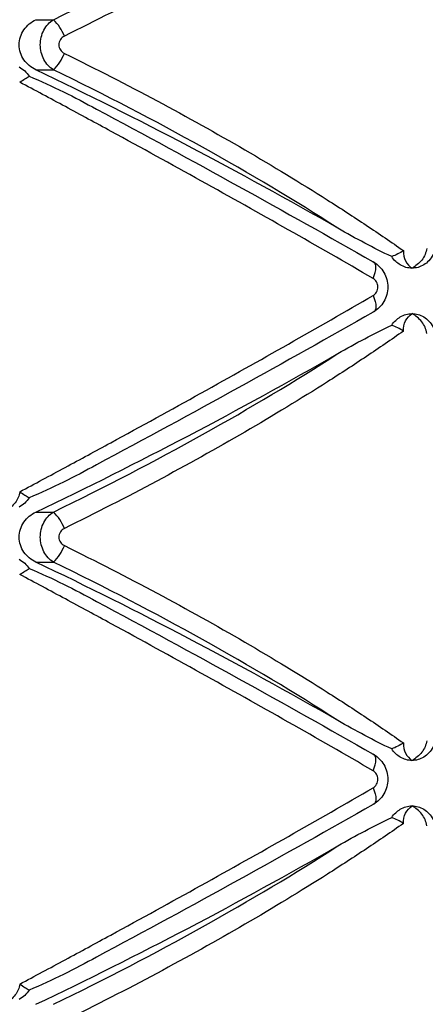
# Paper-space layout '_Izquierda' of a CAD drawing. Header units: millimetres. Extents: x 444 to 844, y -320 to 324.
# Tile 10 of 16: x 656 to 678, y -98 to -46. Entities that reach past the tile are written whole.
import ezdxf

# ---------------------------------------------------------------- set-up
doc = ezdxf.new("R2010")
doc.units = ezdxf.units.MM

psp = doc.layouts.new('_Izquierda')

# ---------------------------------------------------------------- linework, layer by layer
at = {"color": 7, "linetype": 'Continuous', "lineweight": 25}
for p, q in [((657.032, -46.368), (657.956, -46.368)), ((657.032, -49.015), (657.956, -49.015)), ((657.032, -72.368), (657.956, -72.368)), ((657.032, -75.015), (657.956, -75.015))]:
    psp.add_line(p, q, dxfattribs=at)
at = {"color": 7, "linetype": 'Continuous', "lineweight": 25, "flags": 128}
for points in [[(674.825, -60.03), (674.888, -59.873), (674.935, -59.721), (674.965, -59.579), (674.976, -59.452), (674.968, -59.344), (674.941, -59.257), (674.896, -59.195), (674.834, -59.16)], [(674.825, -60.938), (674.888, -61.095), (674.935, -61.247), (674.965, -61.389), (674.976, -61.516), (674.968, -61.624), (674.941, -61.711), (674.896, -61.772), (674.834, -61.807)], [(674.825, -86.03), (674.888, -85.873), (674.935, -85.721), (674.965, -85.579), (674.976, -85.452), (674.968, -85.344), (674.941, -85.257), (674.896, -85.195), (674.834, -85.16)], [(674.825, -86.938), (674.888, -87.095), (674.935, -87.247), (674.965, -87.389), (674.976, -87.516), (674.968, -87.624), (674.941, -87.711), (674.896, -87.772), (674.834, -87.807)]]:
    psp.add_lwpolyline(points, dxfattribs=at)
at = {"color": 7, "linetype": 'Continuous', "lineweight": 25}
for centre, radius, start, end in [((656.178, -48.167), 2.53, 21.5645, 45.3317), ((656.178, -47.216), 2.53, 314.6683, 338.4355), ((556.246, -260.405), 234.187, 60.10354, 64.50937), ((556.246, 139.022), 234.187, 295.49063, 299.89646), ((656.178, -74.167), 2.53, 21.5645, 45.3317), ((656.178, -73.216), 2.53, 314.6683, 338.4355), ((556.246, -286.405), 234.187, 60.10354, 64.50937), ((556.246, 113.022), 234.187, 295.49063, 299.89646)]:
    psp.add_arc(centre, radius, start, end, dxfattribs=at)
for points, knots in [([(676.43, -36.818), (675.796, -37.262), (675.144, -37.708), (673.805, -38.601), (673.117, -39.049), (671.013, -40.387), (669.559, -41.27), (666.554, -43.018), (664.999, -43.884), (661.82, -45.583), (660.19, -46.42), (658.53, -47.237)], [0, 0, 0, 0, 0.125, 0.125, 0.25, 0.25, 0.5, 0.5, 0.75, 0.75, 1, 1, 1, 1]), ([(657.956, -46.368), (660.697, -45.036), (663.318, -43.673), (668.327, -40.885), (670.713, -39.46), (672.973, -38.001)], [0, 0, 0, 0, 0.5, 0.5, 1, 1, 1, 1]), ([(657.032, -49.015), (656.906, -48.955), (656.788, -48.88), (656.574, -48.703), (656.477, -48.599), (656.317, -48.371), (656.252, -48.243), (656.164, -47.976), (656.141, -47.836), (656.14, -47.411), (656.232, -47.133), (656.556, -46.669), (656.779, -46.489), (657.032, -46.368)], [0, 0, 0, 0, 0.125, 0.125, 0.25, 0.25, 0.375, 0.375, 0.5, 0.5, 0.75, 0.75, 1, 1, 1, 1]), ([(657.956, -49.015), (657.851, -48.951), (657.756, -48.873), (657.585, -48.688), (657.51, -48.581), (657.389, -48.352), (657.341, -48.225), (657.277, -47.965), (657.26, -47.829), (657.26, -47.421), (657.325, -47.152), (657.571, -46.686), (657.747, -46.495), (657.956, -46.368)], [0, 0, 0, 0, 0.125, 0.125, 0.25, 0.25, 0.375, 0.375, 0.5, 0.5, 0.75, 0.75, 1, 1, 1, 1]), ([(658.53, -47.237), (658.445, -47.279), (658.371, -47.342), (658.265, -47.502), (658.236, -47.596), (658.236, -47.788), (658.266, -47.884), (658.371, -48.041), (658.445, -48.104), (658.53, -48.145)], [0, 0, 0, 0, 0.25, 0.25, 0.5, 0.5, 0.75, 0.75, 1, 1, 1, 1]), ([(658.53, -48.145), (660.196, -48.966), (661.834, -49.807), (665.013, -51.506), (666.556, -52.366), (669.549, -54.107), (670.999, -54.987), (673.103, -56.325), (673.794, -56.774), (675.139, -57.671), (675.793, -58.119), (676.43, -58.565)], [0, 0, 0, 0, 0.25, 0.25, 0.5, 0.5, 0.75, 0.75, 0.875, 0.875, 1, 1, 1, 1]), ([(656.139, -48.86), (656.247, -48.919), (656.346, -48.99), (656.525, -49.155), (656.605, -49.249), (656.673, -49.353)], [0, 0, 0, 0, 0.5, 0.5, 1, 1, 1, 1]), ([(656.673, -49.353), (657.286, -49.604), (657.885, -49.883), (659.069, -50.468), (659.651, -50.775), (660.228, -51.091)], [0, 0, 0, 0, 0.5, 0.5, 1, 1, 1, 1]), ([(672.973, -57.382), (670.713, -55.923), (668.327, -54.498), (663.318, -51.709), (660.697, -50.346), (657.956, -49.015)], [0, 0, 0, 0, 0.5, 0.5, 1, 1, 1, 1]), ([(674.825, -60.03), (673.364, -59.183), (671.867, -58.324), (668.834, -56.604), (667.296, -55.741), (664.179, -54.009), (662.599, -53.14), (660.197, -51.831), (659.39, -51.394), (657.78, -50.526), (656.976, -50.095), (656.173, -49.666)], [0, 0, 0, 0, 0.25, 0.25, 0.5, 0.5, 0.75, 0.75, 0.875, 0.875, 1, 1, 1, 1]), ([(660.228, -51.091), (662.782, -52.457), (665.275, -53.813), (670.143, -56.502), (672.519, -57.837), (674.834, -59.16)], [0, 0, 0, 0, 0.5, 0.5, 1, 1, 1, 1]), ([(675.809, -58.877), (675.33, -58.659), (674.856, -58.419), (673.913, -57.916), (673.442, -57.652), (672.973, -57.382)], [0, 0, 0, 0, 0.5, 0.5, 1, 1, 1, 1]), ([(676.43, -58.565), (676.418, -58.763), (676.46, -58.95), (676.62, -59.267), (676.739, -59.397), (676.882, -59.491)], [0, 0, 0, 0, 0.5, 0.5, 1, 1, 1, 1]), ([(677.665, -58.446), (677.634, -58.665), (677.533, -58.88), (677.254, -59.24), (677.075, -59.388), (676.882, -59.491)], [0, 0, 0, 0, 0.5, 0.5, 1, 1, 1, 1]), ([(674.834, -59.16), (674.95, -59.224), (675.056, -59.303), (675.245, -59.489), (675.328, -59.595), (675.462, -59.826), (675.515, -59.952), (675.585, -60.212), (675.603, -60.347), (675.603, -60.753), (675.531, -61.022), (675.262, -61.487), (675.067, -61.679), (674.834, -61.807)], [0, 0, 0, 0, 0.125, 0.125, 0.25, 0.25, 0.375, 0.375, 0.5, 0.5, 0.75, 0.75, 1, 1, 1, 1]), ([(678.003, -58.767), (677.936, -58.895), (677.857, -59.004), (677.684, -59.186), (677.593, -59.258), (677.5, -59.315)], [0, 0, 0, 0, 0.5, 0.5, 1, 1, 1, 1]), ([(676.882, -59.491), (676.775, -59.491), (676.666, -59.476), (676.456, -59.417), (676.355, -59.373), (676.258, -59.315)], [0, 0, 0, 0, 0.5, 0.5, 1, 1, 1, 1]), ([(677.5, -59.315), (677.405, -59.373), (677.305, -59.417), (677.097, -59.476), (676.989, -59.491), (676.882, -59.491)], [0, 0, 0, 0, 0.5, 0.5, 1, 1, 1, 1]), ([(674.825, -60.938), (674.899, -60.895), (674.963, -60.829), (675.052, -60.67), (675.075, -60.577), (675.075, -60.39), (675.051, -60.296), (674.963, -60.138), (674.899, -60.073), (674.825, -60.03)], [0, 0, 0, 0, 0.25, 0.25, 0.5, 0.5, 0.75, 0.75, 1, 1, 1, 1]), ([(656.173, -71.302), (656.974, -70.874), (657.775, -70.444), (659.379, -69.579), (660.183, -69.144), (662.584, -67.836), (664.169, -66.964), (667.296, -65.227), (668.842, -64.359), (671.878, -62.637), (673.369, -61.782), (674.825, -60.938)], [0, 0, 0, 0, 0.125, 0.125, 0.25, 0.25, 0.5, 0.5, 0.75, 0.75, 1, 1, 1, 1]), ([(674.834, -61.807), (672.519, -63.131), (670.143, -64.465), (665.275, -67.155), (662.782, -68.51), (660.228, -69.877)], [0, 0, 0, 0, 0.5, 0.5, 1, 1, 1, 1]), ([(676.258, -62.068), (676.355, -62.01), (676.456, -61.966), (676.665, -61.907), (676.774, -61.891), (676.882, -61.891)], [0, 0, 0, 0, 0.5, 0.5, 1, 1, 1, 1]), ([(676.43, -62.818), (676.418, -62.62), (676.46, -62.433), (676.62, -62.115), (676.739, -61.985), (676.882, -61.891)], [0, 0, 0, 0, 0.5, 0.5, 1, 1, 1, 1]), ([(677.665, -62.936), (677.634, -62.717), (677.533, -62.503), (677.254, -62.142), (677.075, -61.994), (676.882, -61.891)], [0, 0, 0, 0, 0.5, 0.5, 1, 1, 1, 1]), ([(676.882, -61.891), (676.989, -61.891), (677.096, -61.906), (677.305, -61.966), (677.405, -62.01), (677.5, -62.068)], [0, 0, 0, 0, 0.5, 0.5, 1, 1, 1, 1]), ([(677.5, -62.068), (677.593, -62.124), (677.684, -62.196), (677.857, -62.379), (677.936, -62.488), (678.003, -62.615)], [0, 0, 0, 0, 0.5, 0.5, 1, 1, 1, 1]), ([(676.43, -62.818), (675.796, -63.262), (675.144, -63.708), (673.805, -64.601), (673.117, -65.049), (671.013, -66.387), (669.559, -67.27), (666.554, -69.018), (664.999, -69.884), (661.82, -71.583), (660.19, -72.42), (658.53, -73.237)], [0, 0, 0, 0, 0.125, 0.125, 0.25, 0.25, 0.5, 0.5, 0.75, 0.75, 1, 1, 1, 1]), ([(672.973, -64.001), (673.442, -63.73), (673.912, -63.467), (674.856, -62.964), (675.33, -62.724), (675.809, -62.506)], [0, 0, 0, 0, 0.5, 0.5, 1, 1, 1, 1]), ([(657.956, -72.368), (660.697, -71.036), (663.318, -69.673), (668.327, -66.885), (670.713, -65.46), (672.973, -64.001)], [0, 0, 0, 0, 0.5, 0.5, 1, 1, 1, 1]), ([(660.228, -69.877), (659.651, -70.193), (659.069, -70.5), (657.885, -71.085), (657.286, -71.363), (656.673, -71.615)], [0, 0, 0, 0, 0.5, 0.5, 1, 1, 1, 1]), ([(656.173, -71.302), (656.153, -71.508), (656.067, -71.707), (655.81, -72.045), (655.638, -72.185), (655.445, -72.284)], [0, 0, 0, 0, 0.5, 0.5, 1, 1, 1, 1]), ([(656.673, -71.615), (656.605, -71.718), (656.526, -71.811), (656.348, -71.977), (656.247, -72.049), (656.139, -72.107)], [0, 0, 0, 0, 0.5, 0.5, 1, 1, 1, 1]), ([(657.032, -75.015), (656.906, -74.955), (656.788, -74.88), (656.574, -74.703), (656.477, -74.599), (656.317, -74.371), (656.252, -74.243), (656.164, -73.976), (656.141, -73.836), (656.14, -73.411), (656.232, -73.133), (656.556, -72.669), (656.779, -72.489), (657.032, -72.368)], [0, 0, 0, 0, 0.125, 0.125, 0.25, 0.25, 0.375, 0.375, 0.5, 0.5, 0.75, 0.75, 1, 1, 1, 1]), ([(657.956, -75.015), (657.851, -74.951), (657.756, -74.873), (657.585, -74.688), (657.51, -74.581), (657.389, -74.352), (657.341, -74.225), (657.277, -73.965), (657.26, -73.829), (657.26, -73.421), (657.325, -73.152), (657.571, -72.686), (657.747, -72.495), (657.956, -72.368)], [0, 0, 0, 0, 0.125, 0.125, 0.25, 0.25, 0.375, 0.375, 0.5, 0.5, 0.75, 0.75, 1, 1, 1, 1]), ([(658.53, -73.237), (658.445, -73.279), (658.371, -73.342), (658.265, -73.502), (658.236, -73.596), (658.236, -73.788), (658.266, -73.884), (658.371, -74.041), (658.445, -74.104), (658.53, -74.145)], [0, 0, 0, 0, 0.25, 0.25, 0.5, 0.5, 0.75, 0.75, 1, 1, 1, 1]), ([(658.53, -74.145), (660.196, -74.966), (661.834, -75.807), (665.013, -77.506), (666.556, -78.366), (669.549, -80.107), (670.999, -80.987), (673.103, -82.325), (673.794, -82.774), (675.139, -83.671), (675.793, -84.119), (676.43, -84.565)], [0, 0, 0, 0, 0.25, 0.25, 0.5, 0.5, 0.75, 0.75, 0.875, 0.875, 1, 1, 1, 1]), ([(656.139, -74.86), (656.247, -74.919), (656.346, -74.99), (656.525, -75.155), (656.605, -75.249), (656.673, -75.353)], [0, 0, 0, 0, 0.5, 0.5, 1, 1, 1, 1]), ([(656.673, -75.353), (657.286, -75.604), (657.885, -75.883), (659.069, -76.468), (659.651, -76.775), (660.228, -77.091)], [0, 0, 0, 0, 0.5, 0.5, 1, 1, 1, 1]), ([(672.973, -83.382), (670.713, -81.923), (668.327, -80.498), (663.318, -77.709), (660.697, -76.346), (657.956, -75.015)], [0, 0, 0, 0, 0.5, 0.5, 1, 1, 1, 1]), ([(674.825, -86.03), (673.364, -85.183), (671.867, -84.324), (668.834, -82.604), (667.296, -81.741), (664.179, -80.009), (662.599, -79.14), (660.197, -77.831), (659.39, -77.394), (657.78, -76.526), (656.976, -76.095), (656.173, -75.666)], [0, 0, 0, 0, 0.25, 0.25, 0.5, 0.5, 0.75, 0.75, 0.875, 0.875, 1, 1, 1, 1]), ([(660.228, -77.091), (662.782, -78.457), (665.275, -79.813), (670.143, -82.502), (672.519, -83.837), (674.834, -85.16)], [0, 0, 0, 0, 0.5, 0.5, 1, 1, 1, 1]), ([(675.809, -84.877), (675.33, -84.659), (674.856, -84.419), (673.913, -83.916), (673.442, -83.652), (672.973, -83.382)], [0, 0, 0, 0, 0.5, 0.5, 1, 1, 1, 1]), ([(676.43, -84.565), (676.418, -84.763), (676.46, -84.95), (676.62, -85.267), (676.739, -85.397), (676.882, -85.491)], [0, 0, 0, 0, 0.5, 0.5, 1, 1, 1, 1]), ([(677.665, -84.446), (677.634, -84.665), (677.533, -84.88), (677.254, -85.24), (677.075, -85.388), (676.882, -85.491)], [0, 0, 0, 0, 0.5, 0.5, 1, 1, 1, 1]), ([(674.834, -85.16), (674.95, -85.224), (675.056, -85.303), (675.245, -85.489), (675.328, -85.595), (675.462, -85.826), (675.515, -85.952), (675.585, -86.212), (675.603, -86.347), (675.603, -86.753), (675.531, -87.022), (675.262, -87.487), (675.067, -87.679), (674.834, -87.807)], [0, 0, 0, 0, 0.125, 0.125, 0.25, 0.25, 0.375, 0.375, 0.5, 0.5, 0.75, 0.75, 1, 1, 1, 1]), ([(678.003, -84.767), (677.936, -84.895), (677.857, -85.004), (677.684, -85.186), (677.593, -85.258), (677.5, -85.315)], [0, 0, 0, 0, 0.5, 0.5, 1, 1, 1, 1]), ([(676.882, -85.491), (676.775, -85.491), (676.666, -85.476), (676.456, -85.417), (676.355, -85.373), (676.258, -85.315)], [0, 0, 0, 0, 0.5, 0.5, 1, 1, 1, 1]), ([(677.5, -85.315), (677.405, -85.373), (677.305, -85.417), (677.097, -85.476), (676.989, -85.491), (676.882, -85.491)], [0, 0, 0, 0, 0.5, 0.5, 1, 1, 1, 1]), ([(674.825, -86.938), (674.899, -86.895), (674.963, -86.829), (675.052, -86.67), (675.075, -86.577), (675.075, -86.39), (675.051, -86.296), (674.963, -86.138), (674.899, -86.073), (674.825, -86.03)], [0, 0, 0, 0, 0.25, 0.25, 0.5, 0.5, 0.75, 0.75, 1, 1, 1, 1]), ([(656.173, -97.302), (656.974, -96.874), (657.775, -96.444), (659.379, -95.579), (660.183, -95.144), (662.584, -93.836), (664.169, -92.964), (667.296, -91.227), (668.842, -90.359), (671.878, -88.637), (673.369, -87.782), (674.825, -86.938)], [0, 0, 0, 0, 0.125, 0.125, 0.25, 0.25, 0.5, 0.5, 0.75, 0.75, 1, 1, 1, 1]), ([(674.834, -87.807), (672.519, -89.131), (670.143, -90.465), (665.275, -93.155), (662.782, -94.51), (660.228, -95.877)], [0, 0, 0, 0, 0.5, 0.5, 1, 1, 1, 1]), ([(676.258, -88.068), (676.355, -88.01), (676.456, -87.966), (676.665, -87.907), (676.774, -87.891), (676.882, -87.891)], [0, 0, 0, 0, 0.5, 0.5, 1, 1, 1, 1]), ([(676.43, -88.818), (676.418, -88.62), (676.46, -88.433), (676.62, -88.115), (676.739, -87.985), (676.882, -87.891)], [0, 0, 0, 0, 0.5, 0.5, 1, 1, 1, 1]), ([(677.665, -88.936), (677.634, -88.717), (677.533, -88.503), (677.254, -88.142), (677.075, -87.994), (676.882, -87.891)], [0, 0, 0, 0, 0.5, 0.5, 1, 1, 1, 1]), ([(676.882, -87.891), (676.989, -87.891), (677.096, -87.906), (677.305, -87.966), (677.405, -88.01), (677.5, -88.068)], [0, 0, 0, 0, 0.5, 0.5, 1, 1, 1, 1]), ([(677.5, -88.068), (677.593, -88.124), (677.684, -88.196), (677.857, -88.379), (677.936, -88.488), (678.003, -88.615)], [0, 0, 0, 0, 0.5, 0.5, 1, 1, 1, 1]), ([(676.43, -88.818), (675.796, -89.262), (675.144, -89.708), (673.805, -90.601), (673.117, -91.049), (671.013, -92.387), (669.559, -93.27), (666.554, -95.018), (664.999, -95.884), (661.82, -97.583), (660.19, -98.42), (658.53, -99.237)], [0, 0, 0, 0, 0.125, 0.125, 0.25, 0.25, 0.5, 0.5, 0.75, 0.75, 1, 1, 1, 1]), ([(672.973, -90.001), (673.442, -89.73), (673.912, -89.467), (674.856, -88.964), (675.33, -88.724), (675.809, -88.506)], [0, 0, 0, 0, 0.5, 0.5, 1, 1, 1, 1]), ([(657.956, -98.368), (660.697, -97.036), (663.318, -95.673), (668.327, -92.885), (670.713, -91.46), (672.973, -90.001)], [0, 0, 0, 0, 0.5, 0.5, 1, 1, 1, 1]), ([(660.228, -95.877), (659.651, -96.193), (659.069, -96.5), (657.885, -97.085), (657.286, -97.363), (656.673, -97.615)], [0, 0, 0, 0, 0.5, 0.5, 1, 1, 1, 1]), ([(656.173, -97.302), (656.153, -97.508), (656.067, -97.707), (655.81, -98.045), (655.638, -98.185), (655.445, -98.284)], [0, 0, 0, 0, 0.5, 0.5, 1, 1, 1, 1]), ([(656.673, -97.615), (656.605, -97.718), (656.526, -97.811), (656.348, -97.977), (656.247, -98.049), (656.139, -98.107)], [0, 0, 0, 0, 0.5, 0.5, 1, 1, 1, 1])]:
    psp.add_open_spline(points, degree=3, knots=knots, dxfattribs=at)
for points in [[(656.173, -49.666), (656.373, -49.543), (656.55, -49.424), (656.673, -49.353)], [(676.43, -58.565), (676.24, -58.688), (676.023, -58.804), (675.809, -58.877)], [(676.258, -59.315), (676.098, -59.219), (675.938, -59.076), (675.809, -58.877)], [(675.809, -62.506), (675.939, -62.306), (676.097, -62.164), (676.258, -62.068)], [(676.43, -62.818), (676.24, -62.695), (676.023, -62.579), (675.809, -62.506)], [(656.173, -71.302), (656.373, -71.425), (656.55, -71.544), (656.673, -71.615)], [(656.173, -75.666), (656.373, -75.543), (656.55, -75.424), (656.673, -75.353)], [(676.43, -84.565), (676.24, -84.688), (676.023, -84.804), (675.809, -84.877)], [(676.258, -85.315), (676.098, -85.219), (675.938, -85.076), (675.809, -84.877)], [(675.809, -88.506), (675.939, -88.306), (676.097, -88.164), (676.258, -88.068)], [(676.43, -88.818), (676.24, -88.695), (676.023, -88.579), (675.809, -88.506)], [(656.173, -97.302), (656.373, -97.425), (656.55, -97.544), (656.673, -97.615)]]:
    psp.add_open_spline(points, degree=3, dxfattribs=at)

doc.saveas('drawing.dxf')
